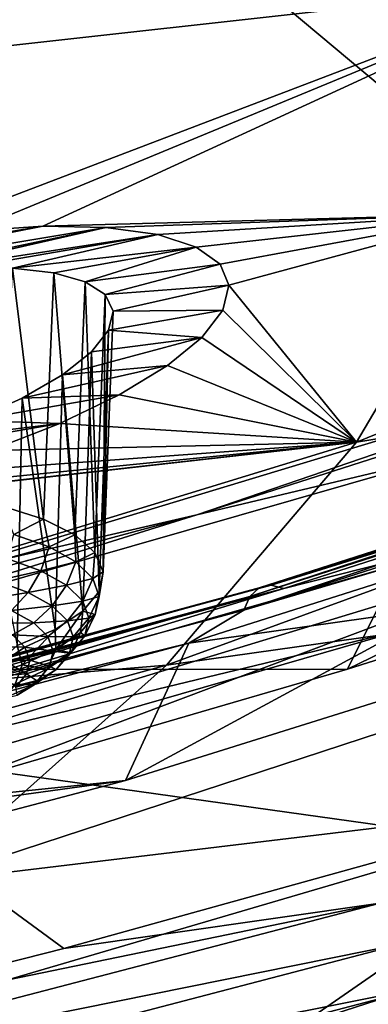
# Model space of a CAD drawing. Header units: metres. Extents: x -106 to 264, y -111 to 81.
# Tile 189 of 256: x 238.91 to 240.68, y -1.52 to 3.48. Entities that reach past the tile are written whole.
import ezdxf

# ---------------------------------------------------------------- set-up
doc = ezdxf.new("R2010")
doc.units = ezdxf.units.M
doc.layers.add('solid_20422013', color=7, linetype='CONTINUOUS')

msp = doc.modelspace()

# ---------------------------------------------------------------- linework, layer by layer
at = {"layer": 'solid_20422013'}
for points in [[(243.037277, 8.541059, 234.936646), (240.18605, 7.342145, 238.268768), (245.881897, 3.104652, 241.469452)], [(240.18605, 7.342145, 238.268768), (237.044312, 6.22968, 241.360779), (242.313385, 1.822843, 245.029816)], [(240.18605, 7.342145, 238.268768), (242.313385, 1.822843, 245.029816), (245.881897, 3.104652, 241.469452)], [(237.044312, 6.22968, 241.360779), (238.433853, 0.649282, 248.289505), (242.313385, 1.822843, 245.029816)], [(237.627304, 3.20797, 201.0056), (241.807434, 4.838388, 199.447037), (241.69873, 3.66076, 202.718094)], [(237.627304, 3.20797, 201.0056), (237.627304, 4.283077, 198.019379), (241.807434, 4.838388, 199.447037)], [(238.261383, 2.350402, 203.98172), (237.627304, 3.20797, 201.0056), (241.69873, 3.66076, 202.718094)], [(238.658035, 2.403687, 204.11377), (238.261383, 2.350402, 203.98172), (241.69873, 3.66076, 202.718094)], [(239.026306, 2.428599, 204.315918), (238.658035, 2.403687, 204.11377), (241.69873, 3.66076, 202.718094)], [(239.026306, 2.428599, 204.315918), (241.69873, 3.66076, 202.718094), (241.301422, 2.490265, 205.96933)], [(240.618271, 1.335005, 209.178238), (245.244339, 3.214161, 207.378174), (244.464325, 1.957926, 210.867569)], [(240.618271, 1.335005, 209.178238), (241.301422, 2.490265, 205.96933), (245.244339, 3.214161, 207.378174)], [(239.34639, 2.422146, 204.582031), (239.026306, 2.428599, 204.315918), (241.301422, 2.490265, 205.96933)], [(239.610153, 2.386828, 204.897675), (239.34639, 2.422146, 204.582031), (241.301422, 2.490265, 205.96933)], [(239.803528, 2.32335, 205.249146), (239.610153, 2.386828, 204.897675), (241.301422, 2.490265, 205.96933)], [(239.925323, 2.235885, 205.621948), (239.803528, 2.32335, 205.249146), (241.301422, 2.490265, 205.96933)], [(239.970062, 2.129893, 205.994034), (239.925323, 2.235885, 205.621948), (241.301422, 2.490265, 205.96933)], [(239.970062, 2.129893, 205.994034), (241.301422, 2.490265, 205.96933), (240.618271, 1.335005, 209.178238)], [(237.074585, 2.044677, 204.059372), (237.358597, 2.138616, 203.973831), (239.026306, 2.428599, 204.315918)], [(237.074585, 2.044677, 204.059372), (239.026306, 2.428599, 204.315918), (239.34639, 2.422146, 204.582031)], [(238.011948, 2.142016, 204.434326), (237.074585, 2.044677, 204.059372), (239.34639, 2.422146, 204.582031)], [(239.026306, 2.428599, 204.315918), (237.358597, 2.138616, 203.973831), (237.448776, 2.165375, 203.956512)], [(239.026306, 2.428599, 204.315918), (237.448776, 2.165375, 203.956512), (238.658035, 2.403687, 204.11377)], [(238.328186, 2.191753, 204.517883), (238.011948, 2.142016, 204.434326), (239.34639, 2.422146, 204.582031)], [(238.328186, 2.191753, 204.517883), (239.34639, 2.422146, 204.582031), (239.610153, 2.386828, 204.897675)], [(238.619049, 2.215572, 204.660095), (238.328186, 2.191753, 204.517883), (239.610153, 2.386828, 204.897675)], [(238.872391, 2.21652, 204.851974), (238.619049, 2.215572, 204.660095), (239.610153, 2.386828, 204.897675)], [(238.872391, 2.21652, 204.851974), (239.610153, 2.386828, 204.897675), (239.803528, 2.32335, 205.249146)], [(239.082352, 2.193001, 205.085541), (238.872391, 2.21652, 204.851974), (239.803528, 2.32335, 205.249146)], [(239.240906, 2.147921, 205.35112), (239.082352, 2.193001, 205.085541), (239.803528, 2.32335, 205.249146)], [(239.240906, 2.147921, 205.35112), (239.803528, 2.32335, 205.249146), (239.925323, 2.235885, 205.621948)], [(239.029404, 0.944235, 204.668488), (238.82135, 1.009297, 204.462784), (238.872391, 2.21652, 204.851974)], [(239.029404, 0.944235, 204.668488), (238.872391, 2.21652, 204.851974), (239.082352, 2.193001, 205.085541)], [(239.342194, 2.082243, 205.637497), (239.240906, 2.147921, 205.35112), (239.925323, 2.235885, 205.621948)], [(239.342194, 2.082243, 205.637497), (239.925323, 2.235885, 205.621948), (239.970062, 2.129893, 205.994034)], [(239.18811, 0.864728, 204.909988), (239.029404, 0.944235, 204.668488), (239.082352, 2.193001, 205.085541)], [(239.18811, 0.864728, 204.909988), (239.082352, 2.193001, 205.085541), (239.240906, 2.147921, 205.35112)], [(239.290527, 0.77425, 205.176743), (239.18811, 0.864728, 204.909988), (239.240906, 2.147921, 205.35112)], [(239.290527, 0.77425, 205.176743), (239.240906, 2.147921, 205.35112), (239.342194, 2.082243, 205.637497)], [(241.118561, 1.276132, 246.224945), (243.519272, 2.153452, 243.977905), (239.807007, 0.966218, 247.275574)], [(242.313385, 1.822843, 245.029816), (239.807007, 0.966218, 247.275574), (243.519272, 2.153452, 243.977905)], [(239.382294, 1.998524, 205.932892), (239.342194, 2.082243, 205.637497), (239.970062, 2.129893, 205.994034)], [(239.382294, 1.998524, 205.932892), (239.970062, 2.129893, 205.994034), (239.939209, 2.004089, 206.370407)], [(239.939209, 2.004089, 206.370407), (239.970062, 2.129893, 205.994034), (240.618271, 1.335005, 209.178238)], [(239.332184, 0.676756, 205.457077), (239.290527, 0.77425, 205.176743), (239.342194, 2.082243, 205.637497)], [(239.332184, 0.676756, 205.457077), (239.342194, 2.082243, 205.637497), (239.382294, 1.998524, 205.932892)], [(239.332184, 0.676756, 205.457077), (239.382294, 1.998524, 205.932892), (239.359818, 1.901807, 206.224991)], [(239.359818, 1.901807, 206.224991), (239.939209, 2.004089, 206.370407), (239.832474, 1.865611, 206.728073)], [(239.359818, 1.901807, 206.224991), (239.382294, 1.998524, 205.932892), (239.939209, 2.004089, 206.370407)], [(239.832474, 1.865611, 206.728073), (239.939209, 2.004089, 206.370407), (240.618271, 1.335005, 209.178238)], [(239.653976, 0.202976, 212.322647), (244.464325, 1.957926, 210.867569), (243.380859, 0.727783, 214.2845)], [(239.653976, 0.202976, 212.322647), (240.618271, 1.335005, 209.178238), (244.464325, 1.957926, 210.867569)], [(239.273361, 1.791525, 206.507019), (239.359818, 1.901807, 206.224991), (239.832474, 1.865611, 206.728073)], [(239.311264, 0.576506, 205.738754), (239.359818, 1.901807, 206.224991), (239.273361, 1.791525, 206.507019)], [(239.332184, 0.676756, 205.457077), (239.359818, 1.901807, 206.224991), (239.311264, 0.576506, 205.738754)], [(239.125443, 1.675676, 206.762863), (239.832474, 1.865611, 206.728073), (239.658371, 1.723153, 207.046066)], [(239.125443, 1.675676, 206.762863), (239.273361, 1.791525, 206.507019), (239.832474, 1.865611, 206.728073)], [(239.658371, 1.723153, 207.046066), (239.832474, 1.865611, 206.728073), (240.618271, 1.335005, 209.178238)], [(242.313385, 1.822843, 245.029816), (238.433853, 0.649282, 248.289505), (239.807007, 0.966218, 247.275574)], [(240.124619, 0.59575, 247.403091), (240.184052, 0.609901, 247.480804), (243.927811, 1.810498, 244.146011)], [(243.862839, 1.794571, 244.073242), (240.124619, 0.59575, 247.403091), (243.927811, 1.810498, 244.146011)], [(243.927811, 1.810498, 244.146011), (240.184052, 0.609901, 247.480804), (243.998489, 1.79483, 244.213318)], [(239.228668, 0.477883, 206.009476), (239.273361, 1.791525, 206.507019), (239.125443, 1.675676, 206.762863)], [(239.228668, 0.477883, 206.009476), (239.311264, 0.576506, 205.738754), (239.273361, 1.791525, 206.507019)], [(240.045975, 0.481622, 247.265915), (240.076859, 0.551385, 247.328781), (243.810638, 1.748779, 244.002884)], [(243.776886, 1.678094, 243.942596), (240.045975, 0.481622, 247.265915), (243.810638, 1.748779, 244.002884)], [(240.076859, 0.551385, 247.328781), (240.124619, 0.59575, 247.403091), (243.862839, 1.794571, 244.073242)], [(243.810638, 1.748779, 244.002884), (240.076859, 0.551385, 247.328781), (243.862839, 1.794571, 244.073242)], [(240.184052, 0.609901, 247.480804), (240.248703, 0.592302, 247.553467), (243.998489, 1.79483, 244.213318)], [(243.998489, 1.79483, 244.213318), (240.248703, 0.592302, 247.553467), (241.571854, 0.927067, 246.552185)], [(238.921249, 1.557831, 206.980255), (239.658371, 1.723153, 207.046066), (239.413788, 1.574789, 207.328293)], [(238.921249, 1.557831, 206.980255), (239.125443, 1.675676, 206.762863), (239.658371, 1.723153, 207.046066)], [(239.413788, 1.574789, 207.328293), (239.658371, 1.723153, 207.046066), (240.618271, 1.335005, 209.178238)], [(239.088013, 0.385195, 206.257385), (239.125443, 1.675676, 206.762863), (238.921249, 1.557831, 206.980255)], [(239.088013, 0.385195, 206.257385), (239.228668, 0.477883, 206.009476), (239.125443, 1.675676, 206.762863)], [(243.532547, 1.50955, 244.123184), (240.045975, 0.481622, 247.265915), (243.776886, 1.678094, 243.942596)], [(238.669708, 1.444035, 207.148239), (239.413788, 1.574789, 207.328293), (239.111618, 1.429272, 207.557327)], [(238.669708, 1.444035, 207.148239), (238.921249, 1.557831, 206.980255), (239.413788, 1.574789, 207.328293)], [(238.895447, 0.302495, 206.471649), (238.921249, 1.557831, 206.980255), (238.669708, 1.444035, 207.148239)], [(238.895447, 0.302495, 206.471649), (239.088013, 0.385195, 206.257385), (238.921249, 1.557831, 206.980255)], [(239.111618, 1.429272, 207.557327), (239.413788, 1.574789, 207.328293), (240.618271, 1.335005, 209.178238)], [(243.532547, 1.50955, 244.123184), (239.767685, 0.31573, 247.439148), (240.045975, 0.481622, 247.265915)], [(243.23996, 0.805989, 244.183258), (239.767685, 0.31573, 247.439148), (243.532547, 1.50955, 244.123184)], [(238.076599, 1.251838, 207.305939), (239.111618, 1.429272, 207.557327), (238.758102, 1.292161, 207.720612)], [(238.076599, 1.251838, 207.305939), (238.383957, 1.341202, 207.258453), (239.111618, 1.429272, 207.557327)], [(238.383957, 1.341202, 207.258453), (238.669708, 1.444035, 207.148239), (239.111618, 1.429272, 207.557327)], [(238.758102, 1.292161, 207.720612), (239.111618, 1.429272, 207.557327), (240.618271, 1.335005, 209.178238)], [(235.900864, -0.10866, 210.217896), (240.618271, 1.335005, 209.178238), (239.653976, 0.202976, 212.322647)], [(235.900864, -0.10866, 210.217896), (237.161926, 0.943839, 207.611267), (240.618271, 1.335005, 209.178238)], [(237.161926, 0.943839, 207.611267), (237.553711, 0.991006, 207.757538), (240.618271, 1.335005, 209.178238)], [(237.553711, 0.991006, 207.757538), (237.962738, 1.068098, 207.823441), (240.618271, 1.335005, 209.178238)], [(237.962738, 1.068098, 207.823441), (238.370941, 1.169761, 207.812408), (240.618271, 1.335005, 209.178238)], [(238.370941, 1.169761, 207.812408), (238.758102, 1.292161, 207.720612), (240.618271, 1.335005, 209.178238)], [(237.291672, 0.180919, 249.267014), (240.571838, 0.182461, 246.357986), (241.118561, 1.276132, 246.224945)], [(237.291672, 0.180919, 249.267014), (241.118561, 1.276132, 246.224945), (239.807007, 0.966218, 247.275574)], [(241.118561, 1.276132, 246.224945), (240.571838, 0.182461, 246.357986), (242.475845, 0.786191, 244.681061)], [(238.87822, 0.866668, 204.497925), (238.82135, 1.009297, 204.462784), (239.029404, 0.944235, 204.668488)], [(237.291672, 0.180919, 249.267014), (239.807007, 0.966218, 247.275574), (235.813538, -0.111224, 250.26828)], [(238.433853, 0.649282, 248.289505), (235.813538, -0.111224, 250.26828), (239.807007, 0.966218, 247.275574)], [(241.571854, 0.927067, 246.552185), (237.699402, -0.182651, 249.634537), (241.170197, -0.669266, 248.761703)], [(240.248703, 0.592302, 247.553467), (237.699402, -0.182651, 249.634537), (241.571854, 0.927067, 246.552185)], [(242.090347, 0.920257, 244.308685), (238.247879, -0.246355, 247.549072), (240.861679, 0.383998, 245.355377)], [(238.598129, -0.391097, 247.951111), (238.247879, -0.246355, 247.549072), (242.090347, 0.920257, 244.308685)], [(240.571838, 0.182461, 246.357986), (238.598129, -0.391097, 247.951111), (242.090347, 0.920257, 244.308685)], [(239.057907, 0.802684, 204.697632), (238.87822, 0.866668, 204.497925), (239.029404, 0.944235, 204.668488)], [(239.057907, 0.802684, 204.697632), (239.029404, 0.944235, 204.668488), (239.18811, 0.864728, 204.909988)], [(242.475845, 0.786191, 244.681061), (240.571838, 0.182461, 246.357986), (242.090347, 0.920257, 244.308685)], [(238.843521, 0.743701, 204.497314), (238.87822, 0.866668, 204.497925), (239.057907, 0.802684, 204.697632)], [(239.193268, 0.726923, 204.926117), (239.057907, 0.802684, 204.697632), (239.18811, 0.864728, 204.909988)], [(239.193268, 0.726923, 204.926117), (239.18811, 0.864728, 204.909988), (239.290527, 0.77425, 205.176743)], [(239.016083, 0.682256, 204.689102), (238.843521, 0.743701, 204.497314), (239.057907, 0.802684, 204.697632)], [(239.016083, 0.682256, 204.689102), (239.057907, 0.802684, 204.697632), (239.193268, 0.726923, 204.926117)], [(243.23996, 0.805989, 244.183258), (239.44516, -0.380947, 247.480103), (239.767685, 0.31573, 247.439148)], [(240.861679, 0.383998, 245.355377), (239.44516, -0.380947, 247.480103), (243.23996, 0.805989, 244.183258)], [(239.279099, 0.642296, 205.174591), (239.193268, 0.726923, 204.926117), (239.290527, 0.77425, 205.176743)], [(239.279099, 0.642296, 205.174591), (239.290527, 0.77425, 205.176743), (239.332184, 0.676756, 205.457077)], [(238.415253, -0.897987, 215.380753), (243.380859, 0.727783, 214.2845), (242.001328, -0.46787, 217.605637)], [(238.415253, -0.897987, 215.380753), (239.653976, 0.202976, 212.322647), (243.380859, 0.727783, 214.2845)], [(238.789352, 0.630445, 204.521057), (238.843521, 0.743701, 204.497314), (239.016083, 0.682256, 204.689102)], [(239.146072, 0.609502, 204.908524), (239.016083, 0.682256, 204.689102), (239.193268, 0.726923, 204.926117)], [(239.146072, 0.609502, 204.908524), (239.193268, 0.726923, 204.926117), (239.279099, 0.642296, 205.174591)], [(238.951294, 0.572779, 204.70105), (238.789352, 0.630445, 204.521057), (239.016083, 0.682256, 204.689102)], [(238.951294, 0.572779, 204.70105), (239.016083, 0.682256, 204.689102), (239.146072, 0.609502, 204.908524)], [(239.312103, 0.552057, 205.433502), (239.279099, 0.642296, 205.174591), (239.332184, 0.676756, 205.457077)], [(239.312103, 0.552057, 205.433502), (239.332184, 0.676756, 205.457077), (239.311264, 0.576506, 205.738754)], [(236.101913, -0.492293, 250.425247), (236.15538, -0.479753, 250.507431), (240.184052, 0.609901, 247.480804)], [(240.124619, 0.59575, 247.403091), (236.101913, -0.492293, 250.425247), (240.184052, 0.609901, 247.480804)], [(240.184052, 0.609901, 247.480804), (236.15538, -0.479753, 250.507431), (240.248703, 0.592302, 247.553467)], [(238.719238, 0.534296, 204.567566), (238.789352, 0.630445, 204.521057), (238.951294, 0.572779, 204.70105)], [(239.073288, 0.504499, 204.906967), (238.951294, 0.572779, 204.70105), (239.146072, 0.609502, 204.908524)], [(239.073288, 0.504499, 204.906967), (239.146072, 0.609502, 204.908524), (239.2285, 0.528234, 205.147141)], [(239.2285, 0.528234, 205.147141), (239.146072, 0.609502, 204.908524), (239.279099, 0.642296, 205.174591)], [(239.2285, 0.528234, 205.147141), (239.279099, 0.642296, 205.174591), (239.312103, 0.552057, 205.433502)], [(236.031158, -0.604289, 250.28215), (236.058945, -0.535364, 250.347336), (240.076859, 0.551385, 247.328781)], [(240.045975, 0.481622, 247.265915), (236.031158, -0.604289, 250.28215), (240.076859, 0.551385, 247.328781)], [(236.058945, -0.535364, 250.347336), (236.101913, -0.492293, 250.425247), (240.124619, 0.59575, 247.403091)], [(240.076859, 0.551385, 247.328781), (236.058945, -0.535364, 250.347336), (240.124619, 0.59575, 247.403091)], [(236.15538, -0.479753, 250.507431), (236.213562, -0.499106, 250.584976), (240.248703, 0.592302, 247.553467)], [(240.248703, 0.592302, 247.553467), (236.213562, -0.499106, 250.584976), (237.699402, -0.182651, 249.634537)], [(238.867783, 0.481401, 204.732666), (238.719238, 0.534296, 204.567566), (238.951294, 0.572779, 204.70105)], [(238.867783, 0.481401, 204.732666), (238.951294, 0.572779, 204.70105), (239.073288, 0.504499, 204.906967)], [(239.260193, 0.441575, 205.395767), (239.2285, 0.528234, 205.147141), (239.312103, 0.552057, 205.433502)], [(239.291016, 0.459671, 205.692902), (239.311264, 0.576506, 205.738754), (239.228668, 0.477883, 206.009476)], [(239.260193, 0.441575, 205.395767), (239.312103, 0.552057, 205.433502), (239.291016, 0.459671, 205.692902)], [(239.291016, 0.459671, 205.692902), (239.312103, 0.552057, 205.433502), (239.311264, 0.576506, 205.738754)], [(238.979675, 0.418771, 204.921555), (238.867783, 0.481401, 204.732666), (239.073288, 0.504499, 204.906967)], [(238.979675, 0.418771, 204.921555), (239.073288, 0.504499, 204.906967), (239.15065, 0.428229, 205.130905)], [(239.15065, 0.428229, 205.130905), (239.073288, 0.504499, 204.906967), (239.2285, 0.528234, 205.147141)], [(239.15065, 0.428229, 205.130905), (239.2285, 0.528234, 205.147141), (239.260193, 0.441575, 205.395767)], [(239.767685, 0.31573, 247.439148), (236.031158, -0.604289, 250.28215), (240.045975, 0.481622, 247.265915)], [(238.770981, 0.414089, 204.781921), (238.867783, 0.481401, 204.732666), (238.979675, 0.418771, 204.921555)], [(239.091858, 0.282611, 206.17366), (239.228668, 0.477883, 206.009476), (239.088013, 0.385195, 206.257385)], [(239.091858, 0.282611, 206.17366), (239.21666, 0.368691, 205.942825), (239.228668, 0.477883, 206.009476)], [(239.21666, 0.368691, 205.942825), (239.291016, 0.459671, 205.692902), (239.228668, 0.477883, 206.009476)], [(239.21666, 0.368691, 205.942825), (239.239944, 0.352856, 205.644882), (239.291016, 0.459671, 205.692902)], [(239.239944, 0.352856, 205.644882), (239.260193, 0.441575, 205.395767), (239.291016, 0.459671, 205.692902)], [(238.871353, 0.357916, 204.951324), (238.770981, 0.414089, 204.781921), (238.979675, 0.418771, 204.921555)], [(238.871353, 0.357916, 204.951324), (238.979675, 0.418771, 204.921555), (239.050629, 0.348812, 205.126953)], [(239.050629, 0.348812, 205.126953), (238.979675, 0.418771, 204.921555), (239.15065, 0.428229, 205.130905)], [(239.050629, 0.348812, 205.126953), (239.15065, 0.428229, 205.130905), (239.180389, 0.3469, 205.364243)], [(239.180389, 0.3469, 205.364243), (239.15065, 0.428229, 205.130905), (239.260193, 0.441575, 205.395767)], [(239.180389, 0.3469, 205.364243), (239.260193, 0.441575, 205.395767), (239.239944, 0.352856, 205.644882)], [(237.059921, -0.709908, 248.393829), (239.44516, -0.380947, 247.480103), (240.861679, 0.383998, 245.355377)], [(238.247879, -0.246355, 247.549072), (237.059921, -0.709908, 248.393829), (240.861679, 0.383998, 245.355377)], [(238.790268, 0.296321, 205.081711), (238.871353, 0.357916, 204.951324), (238.934998, 0.295169, 205.135559)], [(238.934998, 0.295169, 205.135559), (238.871353, 0.357916, 204.951324), (239.050629, 0.348812, 205.126953)], [(238.921448, 0.204741, 206.376541), (239.088013, 0.385195, 206.257385), (238.895447, 0.302495, 206.471649)], [(238.921448, 0.204741, 206.376541), (239.091858, 0.282611, 206.17366), (239.088013, 0.385195, 206.257385)], [(239.168533, 0.265486, 205.884872), (239.21666, 0.368691, 205.942825), (239.091858, 0.282611, 206.17366)], [(239.161392, 0.263637, 205.598038), (239.180389, 0.3469, 205.364243), (239.239944, 0.352856, 205.644882)], [(239.168533, 0.265486, 205.884872), (239.161392, 0.263637, 205.598038), (239.239944, 0.352856, 205.644882)], [(239.168533, 0.265486, 205.884872), (239.239944, 0.352856, 205.644882), (239.21666, 0.368691, 205.942825)], [(239.767685, 0.31573, 247.439148), (235.718582, -0.766104, 250.444061), (236.031158, -0.604289, 250.28215)], [(239.44516, -0.380947, 247.480103), (235.718582, -0.766104, 250.444061), (239.767685, 0.31573, 247.439148)], [(238.711945, 0.138073, 206.543671), (238.921448, 0.204741, 206.376541), (238.895447, 0.302495, 206.471649)], [(238.934998, 0.295169, 205.135559), (239.050629, 0.348812, 205.126953), (239.077927, 0.274212, 205.341003)], [(239.077927, 0.274212, 205.341003), (239.050629, 0.348812, 205.126953), (239.180389, 0.3469, 205.364243)], [(239.077927, 0.274212, 205.341003), (239.180389, 0.3469, 205.364243), (239.161392, 0.263637, 205.598038)], [(238.8311, 0.225537, 205.286331), (238.790268, 0.296321, 205.081711), (238.934998, 0.295169, 205.135559)], [(238.8311, 0.225537, 205.286331), (238.934998, 0.295169, 205.135559), (238.959473, 0.228259, 205.32753)], [(239.048691, 0.182823, 206.106552), (239.091858, 0.282611, 206.17366), (238.921448, 0.204741, 206.376541)], [(238.959473, 0.228259, 205.32753), (238.934998, 0.295169, 205.135559), (239.077927, 0.274212, 205.341003)], [(238.959473, 0.228259, 205.32753), (239.077927, 0.274212, 205.341003), (239.060501, 0.197839, 205.555435)], [(239.048691, 0.182823, 206.106552), (239.168533, 0.265486, 205.884872), (239.091858, 0.282611, 206.17366)], [(239.094376, 0.18164, 205.823273), (239.168533, 0.265486, 205.884872), (239.048691, 0.182823, 206.106552)], [(239.060501, 0.197839, 205.555435), (239.077927, 0.274212, 205.341003), (239.161392, 0.263637, 205.598038)], [(239.094376, 0.18164, 205.823273), (239.060501, 0.197839, 205.555435), (239.161392, 0.263637, 205.598038)], [(239.094376, 0.18164, 205.823273), (239.161392, 0.263637, 205.598038), (239.168533, 0.265486, 205.884872)], [(234.815338, -1.118931, 213.024033), (239.653976, 0.202976, 212.322647), (238.415253, -0.897987, 215.380753)], [(234.815338, -1.118931, 213.024033), (235.900864, -0.10866, 210.217896), (239.653976, 0.202976, 212.322647)], [(238.88504, 0.108043, 206.301376), (238.921448, 0.204741, 206.376541), (238.711945, 0.138073, 206.543671)], [(238.819168, 0.151877, 205.493668), (238.8311, 0.225537, 205.286331), (238.943832, 0.159759, 205.519867)], [(238.8311, 0.225537, 205.286331), (238.959473, 0.228259, 205.32753), (238.943832, 0.159759, 205.519867)], [(238.88504, 0.108043, 206.301376), (239.048691, 0.182823, 206.106552), (238.921448, 0.204741, 206.376541)], [(238.943832, 0.159759, 205.519867), (238.959473, 0.228259, 205.32753), (239.060501, 0.197839, 205.555435)], [(237.291672, 0.180919, 249.267014), (238.598129, -0.391097, 247.951111), (240.571838, 0.182461, 246.357986)], [(238.888702, 0.092301, 205.70517), (238.819168, 0.151877, 205.493668), (238.943832, 0.159759, 205.519867)], [(238.981903, 0.104061, 206.031311), (239.048691, 0.182823, 206.106552), (238.88504, 0.108043, 206.301376)], [(238.888702, 0.092301, 205.70517), (238.943832, 0.159759, 205.519867), (238.999023, 0.122627, 205.762039)], [(238.999023, 0.122627, 205.762039), (238.943832, 0.159759, 205.519867), (239.060501, 0.197839, 205.555435)], [(238.981903, 0.104061, 206.031311), (239.094376, 0.18164, 205.823273), (239.048691, 0.182823, 206.106552)], [(238.999023, 0.122627, 205.762039), (239.094376, 0.18164, 205.823273), (238.981903, 0.104061, 206.031311)], [(238.999023, 0.122627, 205.762039), (239.060501, 0.197839, 205.555435), (239.094376, 0.18164, 205.823273)], [(238.828308, 0.03388, 206.214172), (238.981903, 0.104061, 206.031311), (238.88504, 0.108043, 206.301376)], [(238.895859, 0.051467, 205.952866), (238.981903, 0.104061, 206.031311), (238.828308, 0.03388, 206.214172)], [(238.888702, 0.092301, 205.70517), (238.999023, 0.122627, 205.762039), (238.895859, 0.051467, 205.952866)], [(238.895859, 0.051467, 205.952866), (238.999023, 0.122627, 205.762039), (238.981903, 0.104061, 206.031311)], [(240.335144, -1.620874, 220.808319), (245.255524, -0.03093, 220.289215), (243.45195, -1.23006, 223.619919)], [(240.335144, -1.620874, 220.808319), (242.001328, -0.46787, 217.605637), (245.255524, -0.03093, 220.289215)], [(237.699402, -0.182651, 249.634537), (237.02626, -1.766826, 251.829025), (239.132172, -1.232609, 250.335999)], [(237.699402, -0.182651, 249.634537), (239.132172, -1.232609, 250.335999), (241.170197, -0.669266, 248.761703)], [(239.44516, -0.380947, 247.480103), (235.355392, -1.457627, 250.470688), (235.718582, -0.766104, 250.444061)], [(237.059921, -0.709908, 248.393829), (235.355392, -1.457627, 250.470688), (239.44516, -0.380947, 247.480103)], [(236.910629, -1.960263, 218.33139), (242.001328, -0.46787, 217.605637), (240.335144, -1.620874, 220.808319)], [(236.910629, -1.960263, 218.33139), (238.415253, -0.897987, 215.380753), (242.001328, -0.46787, 217.605637)], [(240.737106, -1.003988, 249.328461), (241.170197, -0.669266, 248.761703), (239.132172, -1.232609, 250.335999)], [(236.849472, -2.016202, 252.155243), (240.737106, -1.003988, 249.328461), (237.02626, -1.766826, 251.829025)], [(240.85672, -1.208492, 249.407074), (240.737106, -1.003988, 249.328461), (236.849472, -2.016202, 252.155243)], [(240.737106, -1.003988, 249.328461), (239.132172, -1.232609, 250.335999), (237.02626, -1.766826, 251.829025)], [(240.85672, -1.208492, 249.407074), (236.849472, -2.016202, 252.155243), (236.958389, -2.225058, 252.242752)], [(240.85672, -1.208492, 249.407074), (236.958389, -2.225058, 252.242752), (240.952225, -1.430895, 249.448517)], [(238.393692, -2.723361, 223.870667), (243.45195, -1.23006, 223.619919), (241.336838, -2.385237, 226.789368)], [(238.393692, -2.723361, 223.870667), (240.335144, -1.620874, 220.808319), (243.45195, -1.23006, 223.619919)], [(236.958389, -2.225058, 252.242752), (237.045364, -2.45133, 252.291168), (240.952225, -1.430895, 249.448517)], [(240.952225, -1.430895, 249.448517), (237.045364, -2.45133, 252.291168), (241.019424, -1.655076, 249.453262)]]:
    msp.add_3dface(points, dxfattribs=at)

doc.saveas('drawing.dxf')
